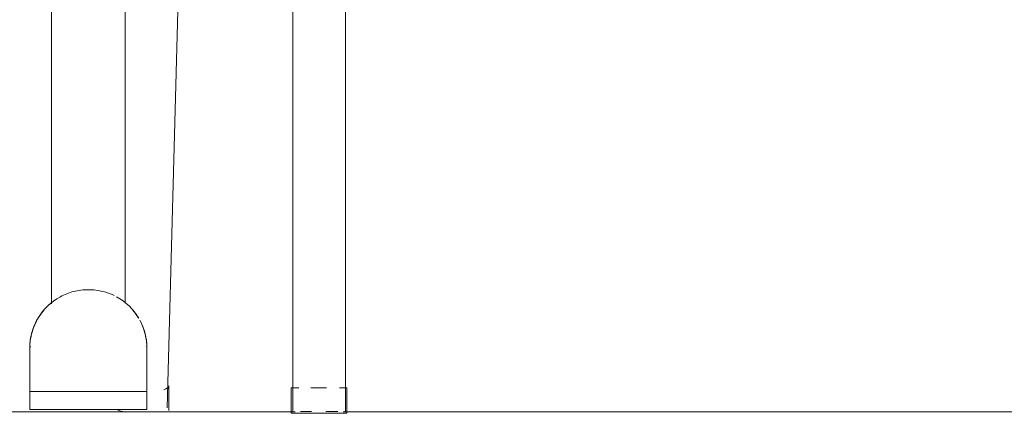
# Model space of a CAD drawing. Header units: metres. Extents: x 3.7 to 90.5, y -1.7 to 14.3.
# Tile 97 of 256: x 39.251 to 39.638, y 3.019 to 3.174. Entities that reach past the tile are written whole.
import ezdxf

# ---------------------------------------------------------------- set-up
doc = ezdxf.new("R2010")
doc.units = ezdxf.units.M
doc.layers.add('A-FLOR', color=7, linetype='Continuous', lineweight=18)
doc.layers.add('I-FURN', color=7, linetype='Continuous', lineweight=18)

# ---------------------------------------------------------------- blocks, each defined once
blk = doc.blocks.new('ConjuntoParaAlunoTamanho6 - CJA06_ConjuntoParaAlunoTamanho6-2902653-Corte 1')
at = {"layer": 'I-FURN'}
for p, q in [((39.35856375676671, 3.398204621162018), (39.35856375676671, 3.020204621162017)), ((39.37926375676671, 3.020204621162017), (39.37926375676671, 3.398204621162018)), ((39.26293711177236, 3.062126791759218), (39.26363428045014, 3.062726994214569)), ((39.25528875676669, 3.031203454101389), (39.25528875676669, 3.044999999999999)), ((39.25528875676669, 3.044999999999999), (39.25528875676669, 3.031203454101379)), ((39.25528875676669, 3.030668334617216), (39.25528875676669, 3.044999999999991)), ((39.25528875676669, 3.030903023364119), (39.25528875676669, 3.038919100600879)), ((39.2552887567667, 3.032874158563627), (39.2552887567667, 3.032218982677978)), ((39.30987330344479, 3.020624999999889), (39.30987330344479, 3.030284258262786)), ((39.357976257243, 3.029474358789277), (39.357976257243, 3.019999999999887)), ((39.37973818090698, 3.019999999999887), (39.37973818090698, 3.029474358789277))]:
    blk.add_line(p, q, dxfattribs=at)
at = {"layer": 'I-FURN', "flags": 128}
for points in [[(39.26040458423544, 3.059462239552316), (39.26099722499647, 3.060165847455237), (39.26161752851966, 3.060845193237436)], [(39.2552887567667, 3.04499999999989), (39.25530715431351, 3.045919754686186), (39.25536231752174, 3.046838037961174), (39.25545415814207, 3.047753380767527), (39.25558252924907, 3.048664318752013), (39.25574722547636, 3.049569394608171), (39.25594798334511, 3.050467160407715), (39.25618448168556, 3.051356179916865), (39.25645634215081, 3.052235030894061), (39.25676312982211, 3.053102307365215), (39.25710435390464, 3.053956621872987), (39.25747946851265, 3.054796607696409), (39.25788787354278, 3.055620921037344)], [(39.25528875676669, 3.038919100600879), (39.25528875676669, 3.040439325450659), (39.25528875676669, 3.041959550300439), (39.25528875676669, 3.043479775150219), (39.25528875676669, 3.044999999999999)], [(39.2552887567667, 3.04494562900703), (39.2552887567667, 3.044877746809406), (39.2552887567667, 3.044782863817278), (39.2552887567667, 3.044661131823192), (39.2552887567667, 3.044512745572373), (39.2552887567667, 3.044337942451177), (39.2552887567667, 3.044137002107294), (39.2552887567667, 3.043910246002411), (39.2552887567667, 3.043658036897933), (39.2552887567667, 3.043380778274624), (39.2552887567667, 3.043078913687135)], [(39.2552887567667, 3.042993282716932), (39.2552887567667, 3.043301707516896), (39.2552887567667, 3.043585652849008), (39.2552887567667, 3.043844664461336), (39.2552887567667, 3.044078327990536), (39.2552887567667, 3.044286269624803), (39.2552887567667, 3.044468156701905), (39.2552887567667, 3.044623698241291), (39.2552887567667, 3.044752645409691), (39.2552887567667, 3.044854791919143), (39.2552887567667, 3.044929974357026)], [(39.2552887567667, 3.038831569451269), (39.2552887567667, 3.038298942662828), (39.2552887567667, 3.037749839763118), (39.2552887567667, 3.03718513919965), (39.2552887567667, 3.036605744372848), (39.2552887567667, 3.036012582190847), (39.2552887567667, 3.035406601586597), (39.2552887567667, 3.034788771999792)], [(39.2552887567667, 3.035240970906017), (39.2552887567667, 3.035850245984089), (39.2552887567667, 3.036446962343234), (39.2552887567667, 3.037030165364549), (39.2552887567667, 3.03759892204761), (39.2552887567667, 3.038152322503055), (39.2552887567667, 3.038689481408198)], [(39.2552887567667, 3.032040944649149), (39.2552887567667, 3.032698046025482), (39.2552887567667, 3.033347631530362)]]:
    blk.add_lwpolyline(points, dxfattribs=at)
at = {"layer": 'I-FURN'}
for radius, start, end in [(0.02300000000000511, 129.4055072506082, 142.9619648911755), (0.02300000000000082, 140.2290907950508, 143.999999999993), (0.02300000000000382, 146.307980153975, 168.9218079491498)]:
    blk.add_arc((39.27828875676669, 3.044999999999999), radius, start, end, dxfattribs=at)
for points in [[(39.26004340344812, 3.059003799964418), (39.26034838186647, 3.059401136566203), (39.26066631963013, 3.059788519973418), (39.26099657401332, 3.060165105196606)], [(39.25579142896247, 3.049782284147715), (39.25622046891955, 3.051800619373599), (39.25692389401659, 3.053760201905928), (39.25787347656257, 3.055592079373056)], [(39.25565876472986, 3.049109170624), (39.25569579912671, 3.049313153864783), (39.25573951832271, 3.049538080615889), (39.25579142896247, 3.049782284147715)]]:
    blk.add_open_spline(points, degree=3, dxfattribs=at)
blk = doc.blocks.new('ConjuntoParaAlunoTamanho6 - CJA06_ConjuntoParaAlunoTamanho6-V9-Corte 1')
at = {"layer": 'I-FURN'}
for p, q in [((39.26378875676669, 3.737262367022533), (39.26378875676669, 3.062453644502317)), ((39.26378875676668, 3.737262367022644), (39.26378875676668, 3.062453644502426)), ((39.29278875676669, 3.062632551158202), (39.29278875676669, 3.72893382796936)), ((39.29278875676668, 3.630852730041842), (39.29278875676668, 3.062632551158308)), ((39.3585637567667, 3.398204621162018), (39.3585637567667, 3.020204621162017)), ((39.3792637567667, 3.020204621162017), (39.3792637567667, 3.398204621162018)), ((39.30925254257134, 3.021555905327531), (39.31892710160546, 3.379001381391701)), ((39.26293711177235, 3.062126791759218), (39.26363428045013, 3.062726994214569)), ((39.29255707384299, 3.06303926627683), (39.29326703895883, 3.062454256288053)), ((39.25528875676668, 3.031203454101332), (39.25528875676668, 3.044999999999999)), ((39.25528875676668, 3.044999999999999), (39.25528875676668, 3.027999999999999)), ((39.25528875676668, 3.030668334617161), (39.25528875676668, 3.044999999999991)), ((39.30128875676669, 3.044999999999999), (39.30128875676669, 3.031203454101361)), ((39.30128875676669, 3.044999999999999), (39.30128875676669, 3.030668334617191)), ((39.30128875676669, 3.027999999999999), (39.30128875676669, 3.044999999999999)), ((39.25528875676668, 3.030903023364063), (39.25528875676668, 3.038919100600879)), ((39.30128875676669, 3.038919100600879), (39.30128875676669, 3.030903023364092)), ((39.25528875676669, 3.027999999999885), (39.25528875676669, 3.020999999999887)), ((39.25528875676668, 3.027999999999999), (39.30128875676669, 3.027999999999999)), ((39.25528875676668, 3.027999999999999), (39.25528875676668, 3.020999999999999)), ((39.3012887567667, 3.020999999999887), (39.3012887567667, 3.027999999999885)), ((39.30128875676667, 3.020999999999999), (39.30128875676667, 3.027999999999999)), ((39.30987330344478, 3.020624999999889), (39.30987330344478, 3.030284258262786)), ((39.35797625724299, 3.029474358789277), (39.35797625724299, 3.019474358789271)), ((39.35797625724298, 3.029474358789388), (39.36096496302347, 3.029474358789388)), ((39.36559996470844, 3.029474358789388), (39.36885721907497, 3.029474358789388)), ((39.36892558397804, 3.029474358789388), (39.37178162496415, 3.029474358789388)), ((39.37684297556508, 3.029474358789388), (39.37973818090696, 3.029474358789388)), ((39.37973818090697, 3.019474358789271), (39.37973818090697, 3.029474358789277)), ((39.30128875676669, 3.020999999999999), (39.25528875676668, 3.020999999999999)), ((39.25628875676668, 3.02), (39.25778875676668, 3.02)), ((39.25628875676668, 3.02), (39.30028875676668, 3.02)), ((39.25628875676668, 3.02), (39.25828875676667, 3.02)), ((39.25628875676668, 3.02), (39.30028875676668, 3.02)), ((39.29828875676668, 3.02), (39.30028875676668, 3.02)), ((39.29878875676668, 3.02), (39.30028875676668, 3.02)), ((39.36885721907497, 3.019474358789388), (39.35797625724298, 3.019474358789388)), ((39.36585859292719, 3.02020462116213), (39.36159520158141, 3.02020462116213)), ((39.37973818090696, 3.019474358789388), (39.36885721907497, 3.019474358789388)), ((39.37623231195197, 3.02020462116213), (39.37154155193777, 3.02020462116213)), ((39.37926375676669, 3.02020462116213), (39.37892967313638, 3.02020462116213))]:
    blk.add_line(p, q, dxfattribs=at)
at = {"layer": 'I-FURN', "flags": 128}
for points in [[(39.25930603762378, 3.057986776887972), (39.25984055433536, 3.058735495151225), (39.26040458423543, 3.059462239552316), (39.26099722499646, 3.060165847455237), (39.26161752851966, 3.060845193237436)], [(39.29524881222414, 3.060535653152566), (39.29585650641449, 3.059845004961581), (39.29643609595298, 3.05913060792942), (39.29698665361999, 3.058393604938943), (39.29716101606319, 3.058139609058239)], [(39.2552887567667, 3.04499999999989), (39.2553071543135, 3.045919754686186), (39.25536231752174, 3.046838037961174), (39.25545415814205, 3.047753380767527), (39.25558252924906, 3.048664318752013), (39.25574722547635, 3.049569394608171), (39.2559479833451, 3.050467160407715), (39.25618448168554, 3.051356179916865), (39.25645634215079, 3.052235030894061), (39.2567631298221, 3.053102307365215), (39.25710435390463, 3.053956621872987), (39.25747946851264, 3.054796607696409), (39.25788787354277, 3.055620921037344)], [(39.29845556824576, 3.056058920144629), (39.29888167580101, 3.05524361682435), (39.29927483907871, 3.054411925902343), (39.29963442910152, 3.053565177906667), (39.29995987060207, 3.052704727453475), (39.30025064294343, 3.051831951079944), (39.30050628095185, 3.050948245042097), (39.30072637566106, 3.050055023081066), (39.30091057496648, 3.049153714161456), (39.3010585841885, 3.048245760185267), (39.30117016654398, 3.047332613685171), (39.30124514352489, 3.046415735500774), (39.30128339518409, 3.045496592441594), (39.3012887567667, 3.04499999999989)], [(39.25528875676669, 3.04499999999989), (39.25528875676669, 3.044986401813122), (39.25528875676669, 3.04494562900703), (39.25528875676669, 3.044877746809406), (39.25528875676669, 3.044782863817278), (39.25528875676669, 3.044661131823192), (39.25528875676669, 3.044512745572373), (39.25528875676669, 3.044337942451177), (39.25528875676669, 3.044137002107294), (39.25528875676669, 3.043910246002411), (39.25528875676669, 3.043658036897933), (39.25528875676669, 3.043380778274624), (39.25528875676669, 3.043078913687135), (39.25528875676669, 3.042752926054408), (39.25528875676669, 3.042403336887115), (39.25528875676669, 3.042030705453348), (39.25528875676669, 3.041635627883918), (39.25528875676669, 3.041218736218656), (39.25528875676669, 3.040780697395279), (39.25528875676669, 3.040322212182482), (39.25528875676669, 3.039844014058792), (39.25528875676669, 3.039346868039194), (39.25528875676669, 3.038831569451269), (39.25528875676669, 3.038298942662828), (39.25528875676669, 3.037749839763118), (39.25528875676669, 3.03718513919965), (39.25528875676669, 3.036605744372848), (39.25528875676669, 3.036012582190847), (39.25528875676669, 3.035406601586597), (39.25528875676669, 3.034788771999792), (39.25528875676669, 3.034160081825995), (39.25528875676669, 3.03352153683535), (39.25528875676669, 3.032874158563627), (39.25528875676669, 3.032218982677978), (39.25528875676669, 3.031557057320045), (39.25528875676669, 3.030889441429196), (39.25528875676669, 3.030217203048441), (39.25528875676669, 3.029541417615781), (39.25528875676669, 3.028863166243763), (39.25528875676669, 3.028183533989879), (39.25528875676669, 3.027999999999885)], [(39.25528875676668, 3.038919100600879), (39.25528875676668, 3.040439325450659), (39.25528875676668, 3.041959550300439), (39.25528875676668, 3.043479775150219), (39.25528875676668, 3.044999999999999)], [(39.2552887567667, 3.042305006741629), (39.2552887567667, 3.042660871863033), (39.2552887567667, 3.042993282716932), (39.2552887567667, 3.043301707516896), (39.2552887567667, 3.043585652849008), (39.2552887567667, 3.043844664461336), (39.2552887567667, 3.044078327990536), (39.2552887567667, 3.044286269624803), (39.2552887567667, 3.044468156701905), (39.2552887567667, 3.044623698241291), (39.2552887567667, 3.044752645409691), (39.2552887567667, 3.044854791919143), (39.2552887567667, 3.044929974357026), (39.2552887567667, 3.044978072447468), (39.2552887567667, 3.044999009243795)], [(39.3012887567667, 3.04499999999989), (39.3012887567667, 3.044986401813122), (39.3012887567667, 3.04494562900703), (39.3012887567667, 3.044877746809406), (39.3012887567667, 3.044782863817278), (39.3012887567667, 3.044661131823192), (39.3012887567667, 3.044512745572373), (39.3012887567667, 3.044337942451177), (39.3012887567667, 3.044137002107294), (39.3012887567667, 3.043910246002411), (39.3012887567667, 3.043658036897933), (39.3012887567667, 3.043380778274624), (39.3012887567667, 3.043078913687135), (39.3012887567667, 3.042752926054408), (39.3012887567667, 3.042403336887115)], [(39.30128875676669, 3.044999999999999), (39.30128875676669, 3.04347977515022), (39.30128875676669, 3.041959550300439), (39.30128875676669, 3.040439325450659), (39.30128875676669, 3.038919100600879)], [(39.3012887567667, 3.027999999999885), (39.3012887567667, 3.028679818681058), (39.3012887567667, 3.029358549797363), (39.3012887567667, 3.030035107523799), (39.3012887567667, 3.030708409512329), (39.3012887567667, 3.031377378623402), (39.3012887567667, 3.032040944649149), (39.3012887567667, 3.032698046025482), (39.3012887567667, 3.033347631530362), (39.3012887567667, 3.033988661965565), (39.3012887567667, 3.034620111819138), (39.3012887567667, 3.035240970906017), (39.3012887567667, 3.035850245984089), (39.3012887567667, 3.036446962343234), (39.3012887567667, 3.037030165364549), (39.3012887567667, 3.03759892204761), (39.3012887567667, 3.038152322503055), (39.3012887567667, 3.038689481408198), (39.3012887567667, 3.039209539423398), (39.3012887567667, 3.039711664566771), (39.3012887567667, 3.040195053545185), (39.3012887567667, 3.040658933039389), (39.3012887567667, 3.041102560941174), (39.3012887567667, 3.04152522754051), (39.3012887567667, 3.041926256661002), (39.3012887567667, 3.042305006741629), (39.3012887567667, 3.042660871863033), (39.3012887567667, 3.042993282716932), (39.3012887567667, 3.043301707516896), (39.3012887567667, 3.043585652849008), (39.3012887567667, 3.043844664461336), (39.3012887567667, 3.044078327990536), (39.3012887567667, 3.044286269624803), (39.3012887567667, 3.044468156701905), (39.3012887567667, 3.044623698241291), (39.3012887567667, 3.044752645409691), (39.3012887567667, 3.044854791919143), (39.3012887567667, 3.044929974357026), (39.3012887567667, 3.044978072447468), (39.3012887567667, 3.044999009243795)], [(39.2552887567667, 3.034620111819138), (39.2552887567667, 3.035240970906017), (39.2552887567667, 3.035850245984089), (39.2552887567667, 3.036446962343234), (39.2552887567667, 3.037030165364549), (39.2552887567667, 3.03759892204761), (39.2552887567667, 3.038152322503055), (39.2552887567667, 3.038689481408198)], [(39.3012887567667, 3.038831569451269), (39.3012887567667, 3.038298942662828), (39.3012887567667, 3.037749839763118), (39.3012887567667, 3.03718513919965), (39.3012887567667, 3.036605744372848), (39.3012887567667, 3.036012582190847), (39.3012887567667, 3.035406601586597), (39.3012887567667, 3.034788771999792)], [(39.2552887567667, 3.032040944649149), (39.2552887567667, 3.032698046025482), (39.2552887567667, 3.033347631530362), (39.2552887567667, 3.033988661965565)], [(39.3012887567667, 3.03352153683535), (39.3012887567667, 3.032874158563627), (39.3012887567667, 3.032218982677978)], [(39.29878875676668, 3.02), (39.28853875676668, 3.02), (39.27828875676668, 3.02), (39.26803875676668, 3.02), (39.25778875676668, 3.02)], [(39.25828875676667, 3.02), (39.26828875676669, 3.02), (39.27828875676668, 3.02), (39.28828875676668, 3.02), (39.29828875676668, 3.02)]]:
    blk.add_lwpolyline(points, dxfattribs=at)
at = {"layer": 'I-FURN'}
for radius, start, end in [(0.02300000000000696, 118.5792616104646, 180), (0.02299999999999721, 30.71036919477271, 61.42073838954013), (0.02300000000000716, 140.2290907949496, 146.462313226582), (0.02299999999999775, 34.98955533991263, 39.7710140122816), (0.02300000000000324, 0, 28.55631370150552), (0.02300000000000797, 174.2846427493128, 179.9999999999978), (0.02300000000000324, 0, 5.715255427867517)]:
    blk.add_arc((39.27828875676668, 3.044999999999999), radius, start, end, dxfattribs=at)
for centre, major_axis, ratio, start_param, end_param in [((39.25828875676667, 3.044999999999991), (0.002999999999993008, 0), 0.7180599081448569, 2.748893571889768, 3.141592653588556), ((39.29828875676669, 3.044999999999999), (0.00299999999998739, 0), 0.7180599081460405, 0, 0.3926990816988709), ((39.29899234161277, 3.030284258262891), (0.01088096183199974, 0), 0.2588190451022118, 5.672771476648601, 6.283185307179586), ((39.29890633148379, 3.021835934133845), (-0.01034621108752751, 0.0002800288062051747), 0.252822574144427, 0.4751505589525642, 0.9327775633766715), ((39.29890633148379, 3.021835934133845), (-0.01034621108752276, 0.0002800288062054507), 0.2528225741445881, 3.141592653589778, 3.148435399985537)]:
    blk.add_ellipse(centre, major_axis=major_axis, ratio=ratio, start_param=start_param, end_param=end_param, dxfattribs=at)
for points, knots in [([(39.28837324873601, 3.065670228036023), (39.28700075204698, 3.06633673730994), (39.28376731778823, 3.067517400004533), (39.2782887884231, 3.068206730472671), (39.27245136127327, 3.067472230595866), (39.26892319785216, 3.066089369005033), (39.26728615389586, 3.065197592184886)], [0.04608707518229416, 0.04608707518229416, 0.04608707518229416, 0.04608707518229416, 0.25, 0.5, 0.75, 1, 1, 1, 1]), ([(39.30110792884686, 3.047878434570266), (39.3011681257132, 3.04740121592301), (39.30123595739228, 3.04668255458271), (39.30128121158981, 3.045721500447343), (39.30128875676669, 3.045240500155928), (39.30128875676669, 3.044999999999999)], [0, 0, 0, 0, 0.5, 0.75, 1, 1, 1, 1])]:
    blk.add_open_spline(points, degree=3, knots=knots, dxfattribs=at)
for points in [[(39.25867815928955, 3.057017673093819), (39.25901889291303, 3.057573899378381), (39.25974806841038, 3.058657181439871), (39.26056647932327, 3.059674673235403), (39.26099657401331, 3.060165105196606)], [(39.29558093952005, 3.060165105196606), (39.2960110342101, 3.059674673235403), (39.29682944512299, 3.058657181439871), (39.29755862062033, 3.057573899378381), (39.29789935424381, 3.057017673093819)], [(39.25579142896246, 3.049782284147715), (39.25622046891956, 3.051800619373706), (39.25692389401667, 3.053760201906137), (39.2578734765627, 3.05559207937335)], [(39.2987040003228, 3.055592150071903), (39.29965360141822, 3.053760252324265), (39.30035703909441, 3.051800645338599), (39.3007860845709, 3.049782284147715)], [(39.25528875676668, 3.044999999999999), (39.25528875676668, 3.045240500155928), (39.2552963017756, 3.045721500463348), (39.25533024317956, 3.046442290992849), (39.25538677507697, 3.04716166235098), (39.25543948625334, 3.047639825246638), (39.2554695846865, 3.047878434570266)], [(39.2554695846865, 3.047878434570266), (39.25548623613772, 3.048010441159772), (39.25554549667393, 3.048471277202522), (39.25568760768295, 3.049293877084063), (39.25579142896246, 3.049782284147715)], [(39.3007860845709, 3.049782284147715), (39.3008899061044, 3.04929387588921), (39.30103201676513, 3.048471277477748), (39.30109127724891, 3.048010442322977), (39.30110792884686, 3.047878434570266)]]:
    blk.add_open_spline(points, degree=3, dxfattribs=at)
blk = doc.blocks.new('4 GRE - ESCOLA DE CINEMA E AUDIOVISUAL CINE REX R07_rvt-1-Corte 1')
at = {"layer": 'A-FLOR'}
for p, q in [((39.35943402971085, 3.020000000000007), (39.14322085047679, 3.020000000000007)), ((39.72654710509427, 3.020000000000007), (39.37828040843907, 3.020000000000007))]:
    blk.add_line(p, q, dxfattribs=at)
at = {"layer": 'I-FURN', "lineweight": 18}
for name in ['ConjuntoParaAlunoTamanho6 - CJA06_ConjuntoParaAlunoTamanho6-2902653-Corte 1', 'ConjuntoParaAlunoTamanho6 - CJA06_ConjuntoParaAlunoTamanho6-2902653-Corte 1', 'ConjuntoParaAlunoTamanho6 - CJA06_ConjuntoParaAlunoTamanho6-V9-Corte 1']:
    blk.add_blockref(name, (0, 0), dxfattribs=at)

msp = doc.modelspace()

# ---------------------------------------------------------------- block references
at = {"lineweight": 5}
msp.add_blockref('4 GRE - ESCOLA DE CINEMA E AUDIOVISUAL CINE REX R07_rvt-1-Corte 1', (0, 0), dxfattribs=at)

doc.saveas('drawing.dxf')
